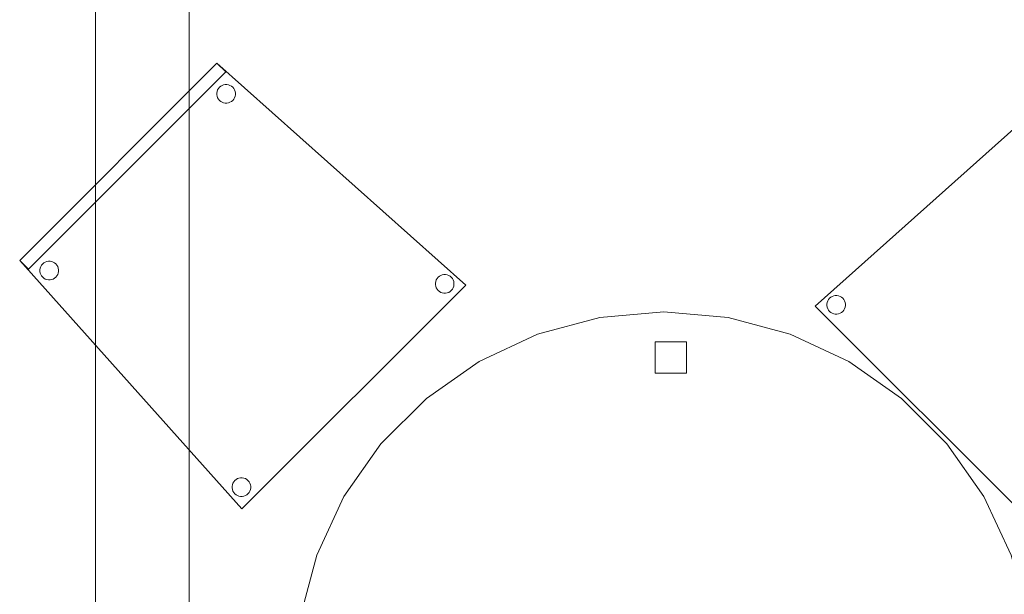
# Model space of a CAD drawing. Header units: metres. Extents: x 391.1 to 430.4, y 12.7 to 29.8.
# Tile 189 of 208: x 418.46 to 420.036, y 16.133 to 17.052. Entities that reach past the tile are written whole.
import ezdxf

# ---------------------------------------------------------------- set-up
doc = ezdxf.new("R2010")
doc.units = ezdxf.units.M
for name, color, linetype, lineweight in [('02_MOBILIARIO', 7, 'Continuous', 18), ('A-DETL-____-MBND', 7, 'Continuous', 18), ('A-WALL-____-OTLN', 7, 'Continuous', 25)]:
    doc.layers.add(name, color=color, linetype=linetype, lineweight=lineweight)

# ---------------------------------------------------------------- blocks, each defined once
blk = doc.blocks.new('Family - Evans P-1-153532-02_SAN_P0')
at = {"layer": 'A-DETL-____-MBND', "color": 253, "true_color": 0xaaaaaa}
for p, q in [((6.2501, 0.15), (1.15, 0.15)), ((1.15, 0.15), (6.2501, 0.15)), ((1.15, 0), (6.2501, 0)), ((6.2501, 0), (1.15, 0))]:
    blk.add_line(p, q, dxfattribs=at)
blk = doc.blocks.new('Family - Cadira confident_PB-155471-02_SAN_P0')
at = {"layer": 'A-DETL-____-MBND', "color": 253, "true_color": 0xaaaaaa}
for p, q in [((0, 0.3582), (0.3978, 0.7136)), ((0.3978, 0.7136), (0, 0.3582)), ((0.3837, 0.6994), (0.3978, 0.7136)), ((0.3978, 0.7136), (0.3837, 0.6994)), ((0.3978, 0.7136), (0.7136, 0.3978)), ((0.7136, 0.3978), (0.3978, 0.7136)), ((0.3978, 0.7136), (0.7136, 0.3978)), ((0.7136, 0.3978), (0.3978, 0.7136)), ((0.6994, 0.3837), (0.3837, 0.6994)), ((0.3837, 0.6994), (0.6994, 0.3837)), ((0.3748, 0.6765), (0.377, 0.6778)), ((0.377, 0.6778), (0.3748, 0.6765)), ((0.377, 0.6778), (0.3795, 0.6787)), ((0.3795, 0.6787), (0.377, 0.6778)), ((0.3795, 0.6787), (0.3821, 0.6791)), ((0.3821, 0.6791), (0.3795, 0.6787)), ((0.3821, 0.6791), (0.3847, 0.6791)), ((0.3847, 0.6791), (0.3821, 0.6791)), ((0.3847, 0.6791), (0.3872, 0.6787)), ((0.3872, 0.6787), (0.3847, 0.6791)), ((0.3872, 0.6787), (0.3897, 0.6778)), ((0.3897, 0.6778), (0.3872, 0.6787)), ((0.3897, 0.6778), (0.3919, 0.6765)), ((0.3919, 0.6765), (0.3897, 0.6778)), ((0.3685, 0.6655), (0.3689, 0.6681)), ((0.3689, 0.6681), (0.3685, 0.6655)), ((0.3685, 0.6629), (0.3685, 0.6655)), ((0.3685, 0.6655), (0.3685, 0.6629)), ((0.3689, 0.6604), (0.3685, 0.6629)), ((0.3685, 0.6629), (0.3689, 0.6604)), ((0.3689, 0.6681), (0.3698, 0.6705)), ((0.3698, 0.6705), (0.3689, 0.6681)), ((0.3698, 0.6705), (0.3711, 0.6728)), ((0.3711, 0.6728), (0.3698, 0.6705)), ((0.3711, 0.6728), (0.3728, 0.6748)), ((0.3728, 0.6748), (0.3711, 0.6728)), ((0.3728, 0.6748), (0.3748, 0.6765)), ((0.3748, 0.6765), (0.3728, 0.6748)), ((0.3919, 0.6765), (0.3939, 0.6748)), ((0.3939, 0.6748), (0.3919, 0.6765)), ((0.3939, 0.6748), (0.3956, 0.6728)), ((0.3956, 0.6728), (0.3939, 0.6748)), ((0.3956, 0.6728), (0.3969, 0.6705)), ((0.3969, 0.6705), (0.3956, 0.6728)), ((0.3969, 0.6705), (0.3978, 0.6681)), ((0.3978, 0.6681), (0.3969, 0.6705)), ((0.3978, 0.6681), (0.3982, 0.6655)), ((0.3982, 0.6655), (0.3978, 0.6681)), ((0.3982, 0.6629), (0.3978, 0.6604)), ((0.3978, 0.6604), (0.3982, 0.6629)), ((0.3982, 0.6655), (0.3982, 0.6629)), ((0.3982, 0.6629), (0.3982, 0.6655)), ((0.3698, 0.6579), (0.3689, 0.6604)), ((0.3689, 0.6604), (0.3698, 0.6579)), ((0.3711, 0.6557), (0.3698, 0.6579)), ((0.3698, 0.6579), (0.3711, 0.6557)), ((0.3728, 0.6537), (0.3711, 0.6557)), ((0.3711, 0.6557), (0.3728, 0.6537)), ((0.3748, 0.652), (0.3728, 0.6537)), ((0.3728, 0.6537), (0.3748, 0.652)), ((0.377, 0.6507), (0.3748, 0.652)), ((0.3748, 0.652), (0.377, 0.6507)), ((0.3795, 0.6498), (0.377, 0.6507)), ((0.377, 0.6507), (0.3795, 0.6498)), ((0.3821, 0.6494), (0.3795, 0.6498)), ((0.3795, 0.6498), (0.3821, 0.6494)), ((0.3847, 0.6494), (0.3821, 0.6494)), ((0.3821, 0.6494), (0.3847, 0.6494)), ((0.3872, 0.6498), (0.3847, 0.6494)), ((0.3847, 0.6494), (0.3872, 0.6498)), ((0.3897, 0.6507), (0.3872, 0.6498)), ((0.3872, 0.6498), (0.3897, 0.6507)), ((0.3919, 0.652), (0.3897, 0.6507)), ((0.3897, 0.6507), (0.3919, 0.652)), ((0.3939, 0.6537), (0.3919, 0.652)), ((0.3919, 0.652), (0.3939, 0.6537)), ((0.3956, 0.6557), (0.3939, 0.6537)), ((0.3939, 0.6537), (0.3956, 0.6557)), ((0.3969, 0.6579), (0.3956, 0.6557)), ((0.3956, 0.6557), (0.3969, 0.6579)), ((0.3978, 0.6604), (0.3969, 0.6579)), ((0.3969, 0.6579), (0.3978, 0.6604)), ((0.7136, 0.3978), (0.3582, 0)), ((0.3582, 0), (0.7136, 0.3978)), ((0.6576, 0.3936), (0.6599, 0.3949)), ((0.6599, 0.3949), (0.6576, 0.3936)), ((0.6599, 0.3949), (0.6623, 0.3958)), ((0.6623, 0.3958), (0.6599, 0.3949)), ((0.6623, 0.3958), (0.6649, 0.3963)), ((0.6649, 0.3963), (0.6623, 0.3958)), ((0.6649, 0.3963), (0.6675, 0.3963)), ((0.6675, 0.3963), (0.6649, 0.3963)), ((0.6675, 0.3963), (0.6701, 0.3958)), ((0.6701, 0.3958), (0.6675, 0.3963)), ((0.6701, 0.3958), (0.6725, 0.3949)), ((0.6725, 0.3949), (0.6701, 0.3958)), ((0.6725, 0.3949), (0.6748, 0.3936)), ((0.6748, 0.3936), (0.6725, 0.3949)), ((0.7136, 0.3978), (0.6994, 0.3837)), ((0.6994, 0.3837), (0.7136, 0.3978)), ((0.6513, 0.3827), (0.6518, 0.3853)), ((0.6518, 0.3853), (0.6513, 0.3827)), ((0.6513, 0.3801), (0.6513, 0.3827)), ((0.6513, 0.3827), (0.6513, 0.3801)), ((0.6518, 0.3775), (0.6513, 0.3801)), ((0.6513, 0.3801), (0.6518, 0.3775)), ((0.6518, 0.3853), (0.6527, 0.3877)), ((0.6527, 0.3877), (0.6518, 0.3853)), ((0.6527, 0.3877), (0.654, 0.39)), ((0.654, 0.39), (0.6527, 0.3877)), ((0.654, 0.39), (0.6556, 0.392)), ((0.6556, 0.392), (0.654, 0.39)), ((0.6556, 0.392), (0.6576, 0.3936)), ((0.6576, 0.3936), (0.6556, 0.392)), ((0.6748, 0.3936), (0.6768, 0.392)), ((0.6768, 0.392), (0.6748, 0.3936)), ((0.6768, 0.392), (0.6784, 0.39)), ((0.6784, 0.39), (0.6768, 0.392)), ((0.6784, 0.39), (0.6797, 0.3877)), ((0.6797, 0.3877), (0.6784, 0.39)), ((0.6797, 0.3877), (0.6806, 0.3853)), ((0.6806, 0.3853), (0.6797, 0.3877)), ((0.6806, 0.3853), (0.6811, 0.3827)), ((0.6811, 0.3827), (0.6806, 0.3853)), ((0.6811, 0.3801), (0.6806, 0.3775)), ((0.6806, 0.3775), (0.6811, 0.3801)), ((0.6811, 0.3827), (0.6811, 0.3801)), ((0.6811, 0.3801), (0.6811, 0.3827)), ((0.0186, 0.3614), (0.0191, 0.364)), ((0.0191, 0.364), (0.0186, 0.3614)), ((0.0191, 0.364), (0.02, 0.3665)), ((0.02, 0.3665), (0.0191, 0.364)), ((0.02, 0.3665), (0.0213, 0.3687)), ((0.0213, 0.3687), (0.02, 0.3665)), ((0.0213, 0.3687), (0.0229, 0.3707)), ((0.0229, 0.3707), (0.0213, 0.3687)), ((0.0229, 0.3707), (0.0249, 0.3724)), ((0.0249, 0.3724), (0.0229, 0.3707)), ((0.0249, 0.3724), (0.0272, 0.3737)), ((0.0272, 0.3737), (0.0249, 0.3724)), ((0.0272, 0.3737), (0.0296, 0.3746)), ((0.0296, 0.3746), (0.0272, 0.3737)), ((0.0296, 0.3746), (0.0322, 0.375)), ((0.0322, 0.375), (0.0296, 0.3746)), ((0.0322, 0.375), (0.0348, 0.375)), ((0.0348, 0.375), (0.0322, 0.375)), ((0.0348, 0.375), (0.0374, 0.3746)), ((0.0374, 0.3746), (0.0348, 0.375)), ((0.0374, 0.3746), (0.0398, 0.3737)), ((0.0398, 0.3737), (0.0374, 0.3746)), ((0.0398, 0.3737), (0.0421, 0.3724)), ((0.0421, 0.3724), (0.0398, 0.3737)), ((0.0421, 0.3724), (0.0441, 0.3707)), ((0.0441, 0.3707), (0.0421, 0.3724)), ((0.0441, 0.3707), (0.0457, 0.3687)), ((0.0457, 0.3687), (0.0441, 0.3707)), ((0.0457, 0.3687), (0.047, 0.3665)), ((0.047, 0.3665), (0.0457, 0.3687)), ((0.047, 0.3665), (0.0479, 0.364)), ((0.0479, 0.364), (0.047, 0.3665)), ((0.0479, 0.364), (0.0484, 0.3614)), ((0.0484, 0.3614), (0.0479, 0.364)), ((0.6527, 0.3751), (0.6518, 0.3775)), ((0.6518, 0.3775), (0.6527, 0.3751)), ((0.654, 0.3728), (0.6527, 0.3751)), ((0.6527, 0.3751), (0.654, 0.3728)), ((0.6556, 0.3708), (0.654, 0.3728)), ((0.654, 0.3728), (0.6556, 0.3708)), ((0.6576, 0.3692), (0.6556, 0.3708)), ((0.6556, 0.3708), (0.6576, 0.3692)), ((0.6599, 0.3679), (0.6576, 0.3692)), ((0.6576, 0.3692), (0.6599, 0.3679)), ((0.6623, 0.367), (0.6599, 0.3679)), ((0.6599, 0.3679), (0.6623, 0.367)), ((0.6649, 0.3665), (0.6623, 0.367)), ((0.6623, 0.367), (0.6649, 0.3665)), ((0.6675, 0.3665), (0.6649, 0.3665)), ((0.6649, 0.3665), (0.6675, 0.3665)), ((0.6701, 0.367), (0.6675, 0.3665)), ((0.6675, 0.3665), (0.6701, 0.367)), ((0.6725, 0.3679), (0.6701, 0.367)), ((0.6701, 0.367), (0.6725, 0.3679)), ((0.6748, 0.3692), (0.6725, 0.3679)), ((0.6725, 0.3679), (0.6748, 0.3692)), ((0.6768, 0.3708), (0.6748, 0.3692)), ((0.6748, 0.3692), (0.6768, 0.3708)), ((0.6784, 0.3728), (0.6768, 0.3708)), ((0.6768, 0.3708), (0.6784, 0.3728)), ((0.6797, 0.3751), (0.6784, 0.3728)), ((0.6784, 0.3728), (0.6797, 0.3751)), ((0.6806, 0.3775), (0.6797, 0.3751)), ((0.6797, 0.3751), (0.6806, 0.3775)), ((0.3582, 0), (0, 0.3582)), ((0, 0.3582), (0.3582, 0)), ((0.0186, 0.3588), (0.0186, 0.3614)), ((0.0186, 0.3614), (0.0186, 0.3588)), ((0.0191, 0.3563), (0.0186, 0.3588)), ((0.0186, 0.3588), (0.0191, 0.3563)), ((0.02, 0.3538), (0.0191, 0.3563)), ((0.0191, 0.3563), (0.02, 0.3538)), ((0.0213, 0.3516), (0.02, 0.3538)), ((0.02, 0.3538), (0.0213, 0.3516)), ((0.0229, 0.3496), (0.0213, 0.3516)), ((0.0213, 0.3516), (0.0229, 0.3496)), ((0.0249, 0.3479), (0.0229, 0.3496)), ((0.0229, 0.3496), (0.0249, 0.3479)), ((0.0272, 0.3466), (0.0249, 0.3479)), ((0.0249, 0.3479), (0.0272, 0.3466)), ((0.0296, 0.3457), (0.0272, 0.3466)), ((0.0272, 0.3466), (0.0296, 0.3457)), ((0.0398, 0.3466), (0.0374, 0.3457)), ((0.0374, 0.3457), (0.0398, 0.3466)), ((0.0421, 0.3479), (0.0398, 0.3466)), ((0.0398, 0.3466), (0.0421, 0.3479)), ((0.0441, 0.3496), (0.0421, 0.3479)), ((0.0421, 0.3479), (0.0441, 0.3496)), ((0.0457, 0.3516), (0.0441, 0.3496)), ((0.0441, 0.3496), (0.0457, 0.3516)), ((0.047, 0.3538), (0.0457, 0.3516)), ((0.0457, 0.3516), (0.047, 0.3538)), ((0.0479, 0.3563), (0.047, 0.3538)), ((0.047, 0.3538), (0.0479, 0.3563)), ((0.0484, 0.3588), (0.0479, 0.3563)), ((0.0479, 0.3563), (0.0484, 0.3588)), ((0.0484, 0.3614), (0.0484, 0.3588)), ((0.0484, 0.3588), (0.0484, 0.3614)), ((0.0322, 0.3453), (0.0296, 0.3457)), ((0.0296, 0.3457), (0.0322, 0.3453)), ((0.0348, 0.3453), (0.0322, 0.3453)), ((0.0322, 0.3453), (0.0348, 0.3453)), ((0.0374, 0.3457), (0.0348, 0.3453)), ((0.0348, 0.3453), (0.0374, 0.3457)), ((0.3502, 0.0471), (0.3525, 0.0484)), ((0.3525, 0.0484), (0.3502, 0.0471)), ((0.3525, 0.0484), (0.3549, 0.0493)), ((0.3549, 0.0493), (0.3525, 0.0484)), ((0.3549, 0.0493), (0.3575, 0.0498)), ((0.3575, 0.0498), (0.3549, 0.0493)), ((0.3575, 0.0498), (0.3601, 0.0498)), ((0.3601, 0.0498), (0.3575, 0.0498)), ((0.3601, 0.0498), (0.3626, 0.0493)), ((0.3626, 0.0493), (0.3601, 0.0498)), ((0.3626, 0.0493), (0.3651, 0.0484)), ((0.3651, 0.0484), (0.3626, 0.0493)), ((0.3651, 0.0484), (0.3673, 0.0471)), ((0.3673, 0.0471), (0.3651, 0.0484)), ((0.3439, 0.0362), (0.3443, 0.0387)), ((0.3443, 0.0387), (0.3439, 0.0362)), ((0.3439, 0.0336), (0.3439, 0.0362)), ((0.3439, 0.0362), (0.3439, 0.0336)), ((0.3443, 0.031), (0.3439, 0.0336)), ((0.3439, 0.0336), (0.3443, 0.031)), ((0.3443, 0.0387), (0.3452, 0.0412)), ((0.3452, 0.0412), (0.3443, 0.0387)), ((0.3452, 0.0412), (0.3465, 0.0434)), ((0.3465, 0.0434), (0.3452, 0.0412)), ((0.3465, 0.0434), (0.3482, 0.0454)), ((0.3482, 0.0454), (0.3465, 0.0434)), ((0.3482, 0.0454), (0.3502, 0.0471)), ((0.3502, 0.0471), (0.3482, 0.0454)), ((0.3673, 0.0471), (0.3693, 0.0454)), ((0.3693, 0.0454), (0.3673, 0.0471)), ((0.3693, 0.0454), (0.371, 0.0434)), ((0.371, 0.0434), (0.3693, 0.0454)), ((0.371, 0.0434), (0.3723, 0.0412)), ((0.3723, 0.0412), (0.371, 0.0434)), ((0.3723, 0.0412), (0.3732, 0.0387)), ((0.3732, 0.0387), (0.3723, 0.0412)), ((0.3732, 0.0387), (0.3737, 0.0362)), ((0.3737, 0.0362), (0.3732, 0.0387)), ((0.3737, 0.0336), (0.3732, 0.031)), ((0.3732, 0.031), (0.3737, 0.0336)), ((0.3737, 0.0362), (0.3737, 0.0336)), ((0.3737, 0.0336), (0.3737, 0.0362)), ((0.3452, 0.0286), (0.3443, 0.031)), ((0.3443, 0.031), (0.3452, 0.0286)), ((0.3465, 0.0263), (0.3452, 0.0286)), ((0.3452, 0.0286), (0.3465, 0.0263)), ((0.3482, 0.0243), (0.3465, 0.0263)), ((0.3465, 0.0263), (0.3482, 0.0243)), ((0.3502, 0.0226), (0.3482, 0.0243)), ((0.3482, 0.0243), (0.3502, 0.0226)), ((0.3525, 0.0213), (0.3502, 0.0226)), ((0.3502, 0.0226), (0.3525, 0.0213)), ((0.3549, 0.0204), (0.3525, 0.0213)), ((0.3525, 0.0213), (0.3549, 0.0204)), ((0.3575, 0.02), (0.3549, 0.0204)), ((0.3549, 0.0204), (0.3575, 0.02)), ((0.3601, 0.02), (0.3575, 0.02)), ((0.3575, 0.02), (0.3601, 0.02)), ((0.3626, 0.0204), (0.3601, 0.02)), ((0.3601, 0.02), (0.3626, 0.0204)), ((0.3651, 0.0213), (0.3626, 0.0204)), ((0.3626, 0.0204), (0.3651, 0.0213)), ((0.3673, 0.0226), (0.3651, 0.0213)), ((0.3651, 0.0213), (0.3673, 0.0226)), ((0.3693, 0.0243), (0.3673, 0.0226)), ((0.3673, 0.0226), (0.3693, 0.0243)), ((0.371, 0.0263), (0.3693, 0.0243)), ((0.3693, 0.0243), (0.371, 0.0263)), ((0.3723, 0.0286), (0.371, 0.0263)), ((0.371, 0.0263), (0.3723, 0.0286)), ((0.3732, 0.031), (0.3723, 0.0286)), ((0.3723, 0.0286), (0.3732, 0.031))]:
    blk.add_line(p, q, dxfattribs=at)
blk = doc.blocks.new('Family - Cadira confident_PB-155567-02_SAN_P0')
at = {"layer": 'A-DETL-____-MBND', "color": 253, "true_color": 0xaaaaaa}
for p, q in [((0, 0.3978), (0.3157, 0.7136)), ((0.3157, 0.7136), (0, 0.3978)), ((0, 0.3978), (0.3157, 0.7136)), ((0.3157, 0.7136), (0, 0.3978)), ((0.3157, 0.7136), (0.3299, 0.6994)), ((0.3299, 0.6994), (0.3157, 0.7136)), ((0.3157, 0.7136), (0.7136, 0.3582)), ((0.7136, 0.3582), (0.3157, 0.7136)), ((0.3299, 0.6994), (0.0141, 0.3837)), ((0.0141, 0.3837), (0.3299, 0.6994)), ((0.3216, 0.6765), (0.3239, 0.6778)), ((0.3239, 0.6778), (0.3216, 0.6765)), ((0.3239, 0.6778), (0.3263, 0.6787)), ((0.3263, 0.6787), (0.3239, 0.6778)), ((0.3263, 0.6787), (0.3289, 0.6791)), ((0.3289, 0.6791), (0.3263, 0.6787)), ((0.3289, 0.6791), (0.3315, 0.6791)), ((0.3315, 0.6791), (0.3289, 0.6791)), ((0.3315, 0.6791), (0.3341, 0.6787)), ((0.3341, 0.6787), (0.3315, 0.6791)), ((0.3341, 0.6787), (0.3365, 0.6778)), ((0.3365, 0.6778), (0.3341, 0.6787)), ((0.3365, 0.6778), (0.3388, 0.6765)), ((0.3388, 0.6765), (0.3365, 0.6778)), ((0.3153, 0.6655), (0.3158, 0.6681)), ((0.3158, 0.6681), (0.3153, 0.6655)), ((0.3153, 0.6629), (0.3153, 0.6655)), ((0.3153, 0.6655), (0.3153, 0.6629)), ((0.3158, 0.6604), (0.3153, 0.6629)), ((0.3153, 0.6629), (0.3158, 0.6604)), ((0.3158, 0.6681), (0.3167, 0.6705)), ((0.3167, 0.6705), (0.3158, 0.6681)), ((0.3167, 0.6705), (0.318, 0.6728)), ((0.318, 0.6728), (0.3167, 0.6705)), ((0.318, 0.6728), (0.3196, 0.6748)), ((0.3196, 0.6748), (0.318, 0.6728)), ((0.3196, 0.6748), (0.3216, 0.6765)), ((0.3216, 0.6765), (0.3196, 0.6748)), ((0.3388, 0.6765), (0.3408, 0.6748)), ((0.3408, 0.6748), (0.3388, 0.6765)), ((0.3408, 0.6748), (0.3424, 0.6728)), ((0.3424, 0.6728), (0.3408, 0.6748)), ((0.3424, 0.6728), (0.3437, 0.6705)), ((0.3437, 0.6705), (0.3424, 0.6728)), ((0.3437, 0.6705), (0.3446, 0.6681)), ((0.3446, 0.6681), (0.3437, 0.6705)), ((0.3446, 0.6681), (0.3451, 0.6655)), ((0.3451, 0.6655), (0.3446, 0.6681)), ((0.3451, 0.6629), (0.3446, 0.6604)), ((0.3446, 0.6604), (0.3451, 0.6629)), ((0.3451, 0.6655), (0.3451, 0.6629)), ((0.3451, 0.6629), (0.3451, 0.6655)), ((0.3167, 0.6579), (0.3158, 0.6604)), ((0.3158, 0.6604), (0.3167, 0.6579)), ((0.318, 0.6557), (0.3167, 0.6579)), ((0.3167, 0.6579), (0.318, 0.6557)), ((0.3196, 0.6537), (0.318, 0.6557)), ((0.318, 0.6557), (0.3196, 0.6537)), ((0.3216, 0.652), (0.3196, 0.6537)), ((0.3196, 0.6537), (0.3216, 0.652)), ((0.3239, 0.6507), (0.3216, 0.652)), ((0.3216, 0.652), (0.3239, 0.6507)), ((0.3263, 0.6498), (0.3239, 0.6507)), ((0.3239, 0.6507), (0.3263, 0.6498)), ((0.3289, 0.6494), (0.3263, 0.6498)), ((0.3263, 0.6498), (0.3289, 0.6494)), ((0.3315, 0.6494), (0.3289, 0.6494)), ((0.3289, 0.6494), (0.3315, 0.6494)), ((0.3341, 0.6498), (0.3315, 0.6494)), ((0.3315, 0.6494), (0.3341, 0.6498)), ((0.3365, 0.6507), (0.3341, 0.6498)), ((0.3341, 0.6498), (0.3365, 0.6507)), ((0.3388, 0.652), (0.3365, 0.6507)), ((0.3365, 0.6507), (0.3388, 0.652)), ((0.3408, 0.6537), (0.3388, 0.652)), ((0.3388, 0.652), (0.3408, 0.6537)), ((0.3424, 0.6557), (0.3408, 0.6537)), ((0.3408, 0.6537), (0.3424, 0.6557)), ((0.3437, 0.6579), (0.3424, 0.6557)), ((0.3424, 0.6557), (0.3437, 0.6579)), ((0.3446, 0.6604), (0.3437, 0.6579)), ((0.3437, 0.6579), (0.3446, 0.6604)), ((0.0141, 0.3837), (0, 0.3978)), ((0, 0.3978), (0.0141, 0.3837)), ((0.3554, 0), (0, 0.3978)), ((0, 0.3978), (0.3554, 0)), ((0.0388, 0.3936), (0.041, 0.3949)), ((0.041, 0.3949), (0.0388, 0.3936)), ((0.041, 0.3949), (0.0435, 0.3958)), ((0.0435, 0.3958), (0.041, 0.3949)), ((0.0435, 0.3958), (0.0461, 0.3963)), ((0.0461, 0.3963), (0.0435, 0.3958)), ((0.0461, 0.3963), (0.0487, 0.3963)), ((0.0487, 0.3963), (0.0461, 0.3963)), ((0.0487, 0.3963), (0.0512, 0.3958)), ((0.0512, 0.3958), (0.0487, 0.3963)), ((0.0512, 0.3958), (0.0537, 0.3949)), ((0.0537, 0.3949), (0.0512, 0.3958)), ((0.0537, 0.3949), (0.0559, 0.3936)), ((0.0559, 0.3936), (0.0537, 0.3949)), ((0.0325, 0.3827), (0.0329, 0.3853)), ((0.0329, 0.3853), (0.0325, 0.3827)), ((0.0325, 0.3801), (0.0325, 0.3827)), ((0.0325, 0.3827), (0.0325, 0.3801)), ((0.0329, 0.3775), (0.0325, 0.3801)), ((0.0325, 0.3801), (0.0329, 0.3775)), ((0.0329, 0.3853), (0.0338, 0.3877)), ((0.0338, 0.3877), (0.0329, 0.3853)), ((0.0338, 0.3877), (0.0351, 0.39)), ((0.0351, 0.39), (0.0338, 0.3877)), ((0.0351, 0.39), (0.0368, 0.392)), ((0.0368, 0.392), (0.0351, 0.39)), ((0.0368, 0.392), (0.0388, 0.3936)), ((0.0388, 0.3936), (0.0368, 0.392)), ((0.0559, 0.3936), (0.0579, 0.392)), ((0.0579, 0.392), (0.0559, 0.3936)), ((0.0579, 0.392), (0.0596, 0.39)), ((0.0596, 0.39), (0.0579, 0.392)), ((0.0596, 0.39), (0.0609, 0.3877)), ((0.0609, 0.3877), (0.0596, 0.39)), ((0.0609, 0.3877), (0.0618, 0.3853)), ((0.0618, 0.3853), (0.0609, 0.3877)), ((0.0618, 0.3853), (0.0622, 0.3827)), ((0.0622, 0.3827), (0.0618, 0.3853)), ((0.0622, 0.3801), (0.0618, 0.3775)), ((0.0618, 0.3775), (0.0622, 0.3801)), ((0.0622, 0.3827), (0.0622, 0.3801)), ((0.0622, 0.3801), (0.0622, 0.3827)), ((0.0338, 0.3751), (0.0329, 0.3775)), ((0.0329, 0.3775), (0.0338, 0.3751)), ((0.0351, 0.3728), (0.0338, 0.3751)), ((0.0338, 0.3751), (0.0351, 0.3728)), ((0.0368, 0.3708), (0.0351, 0.3728)), ((0.0351, 0.3728), (0.0368, 0.3708)), ((0.0388, 0.3692), (0.0368, 0.3708)), ((0.0368, 0.3708), (0.0388, 0.3692)), ((0.041, 0.3679), (0.0388, 0.3692)), ((0.0388, 0.3692), (0.041, 0.3679)), ((0.0435, 0.367), (0.041, 0.3679)), ((0.041, 0.3679), (0.0435, 0.367)), ((0.0461, 0.3665), (0.0435, 0.367)), ((0.0435, 0.367), (0.0461, 0.3665)), ((0.0487, 0.3665), (0.0461, 0.3665)), ((0.0461, 0.3665), (0.0487, 0.3665)), ((0.0512, 0.367), (0.0487, 0.3665)), ((0.0487, 0.3665), (0.0512, 0.367)), ((0.0537, 0.3679), (0.0512, 0.367)), ((0.0512, 0.367), (0.0537, 0.3679)), ((0.0559, 0.3692), (0.0537, 0.3679)), ((0.0537, 0.3679), (0.0559, 0.3692)), ((0.0579, 0.3708), (0.0559, 0.3692)), ((0.0559, 0.3692), (0.0579, 0.3708)), ((0.0596, 0.3728), (0.0579, 0.3708)), ((0.0579, 0.3708), (0.0596, 0.3728)), ((0.0609, 0.3751), (0.0596, 0.3728)), ((0.0596, 0.3728), (0.0609, 0.3751)), ((0.0618, 0.3775), (0.0609, 0.3751)), ((0.0609, 0.3751), (0.0618, 0.3775)), ((0.6652, 0.3614), (0.6656, 0.364)), ((0.6656, 0.364), (0.6652, 0.3614)), ((0.6656, 0.364), (0.6665, 0.3665)), ((0.6665, 0.3665), (0.6656, 0.364)), ((0.6665, 0.3665), (0.6678, 0.3687)), ((0.6678, 0.3687), (0.6665, 0.3665)), ((0.6678, 0.3687), (0.6695, 0.3707)), ((0.6695, 0.3707), (0.6678, 0.3687)), ((0.6695, 0.3707), (0.6715, 0.3724)), ((0.6715, 0.3724), (0.6695, 0.3707)), ((0.6715, 0.3724), (0.6737, 0.3737)), ((0.6737, 0.3737), (0.6715, 0.3724)), ((0.6737, 0.3737), (0.6762, 0.3746)), ((0.6762, 0.3746), (0.6737, 0.3737)), ((0.6762, 0.3746), (0.6787, 0.375)), ((0.6787, 0.375), (0.6762, 0.3746)), ((0.6787, 0.375), (0.6814, 0.375)), ((0.6814, 0.375), (0.6787, 0.375)), ((0.6814, 0.375), (0.6839, 0.3746)), ((0.6839, 0.3746), (0.6814, 0.375)), ((0.6839, 0.3746), (0.6864, 0.3737)), ((0.6864, 0.3737), (0.6839, 0.3746)), ((0.6864, 0.3737), (0.6886, 0.3724)), ((0.6886, 0.3724), (0.6864, 0.3737)), ((0.6886, 0.3724), (0.6906, 0.3707)), ((0.6906, 0.3707), (0.6886, 0.3724)), ((0.6906, 0.3707), (0.6923, 0.3687)), ((0.6923, 0.3687), (0.6906, 0.3707)), ((0.6923, 0.3687), (0.6936, 0.3665)), ((0.6936, 0.3665), (0.6923, 0.3687)), ((0.6936, 0.3665), (0.6945, 0.364)), ((0.6945, 0.364), (0.6936, 0.3665)), ((0.6945, 0.364), (0.6949, 0.3614)), ((0.6949, 0.3614), (0.6945, 0.364)), ((0.7136, 0.3582), (0.3554, 0)), ((0.3554, 0), (0.7136, 0.3582)), ((0.6652, 0.3588), (0.6652, 0.3614)), ((0.6652, 0.3614), (0.6652, 0.3588)), ((0.6656, 0.3563), (0.6652, 0.3588)), ((0.6652, 0.3588), (0.6656, 0.3563)), ((0.6665, 0.3538), (0.6656, 0.3563)), ((0.6656, 0.3563), (0.6665, 0.3538)), ((0.6678, 0.3516), (0.6665, 0.3538)), ((0.6665, 0.3538), (0.6678, 0.3516)), ((0.6695, 0.3496), (0.6678, 0.3516)), ((0.6678, 0.3516), (0.6695, 0.3496)), ((0.6715, 0.3479), (0.6695, 0.3496)), ((0.6695, 0.3496), (0.6715, 0.3479)), ((0.6737, 0.3466), (0.6715, 0.3479)), ((0.6715, 0.3479), (0.6737, 0.3466)), ((0.6762, 0.3457), (0.6737, 0.3466)), ((0.6737, 0.3466), (0.6762, 0.3457)), ((0.6864, 0.3466), (0.6839, 0.3457)), ((0.6839, 0.3457), (0.6864, 0.3466)), ((0.6886, 0.3479), (0.6864, 0.3466)), ((0.6864, 0.3466), (0.6886, 0.3479)), ((0.6906, 0.3496), (0.6886, 0.3479)), ((0.6886, 0.3479), (0.6906, 0.3496)), ((0.6923, 0.3516), (0.6906, 0.3496)), ((0.6906, 0.3496), (0.6923, 0.3516)), ((0.6936, 0.3538), (0.6923, 0.3516)), ((0.6923, 0.3516), (0.6936, 0.3538)), ((0.6945, 0.3563), (0.6936, 0.3538)), ((0.6936, 0.3538), (0.6945, 0.3563)), ((0.6949, 0.3588), (0.6945, 0.3563)), ((0.6945, 0.3563), (0.6949, 0.3588)), ((0.6949, 0.3614), (0.6949, 0.3588)), ((0.6949, 0.3588), (0.6949, 0.3614)), ((0.6787, 0.3453), (0.6762, 0.3457)), ((0.6762, 0.3457), (0.6787, 0.3453)), ((0.6814, 0.3453), (0.6787, 0.3453)), ((0.6787, 0.3453), (0.6814, 0.3453)), ((0.6839, 0.3457), (0.6814, 0.3453)), ((0.6814, 0.3453), (0.6839, 0.3457)), ((0.3462, 0.0471), (0.3485, 0.0484)), ((0.3485, 0.0484), (0.3462, 0.0471)), ((0.3485, 0.0484), (0.3509, 0.0493)), ((0.3509, 0.0493), (0.3485, 0.0484)), ((0.3509, 0.0493), (0.3535, 0.0498)), ((0.3535, 0.0498), (0.3509, 0.0493)), ((0.3535, 0.0498), (0.3561, 0.0498)), ((0.3561, 0.0498), (0.3535, 0.0498)), ((0.3561, 0.0498), (0.3586, 0.0493)), ((0.3586, 0.0493), (0.3561, 0.0498)), ((0.3586, 0.0493), (0.3611, 0.0484)), ((0.3611, 0.0484), (0.3586, 0.0493)), ((0.3611, 0.0484), (0.3633, 0.0471)), ((0.3633, 0.0471), (0.3611, 0.0484)), ((0.3399, 0.0362), (0.3404, 0.0387)), ((0.3404, 0.0387), (0.3399, 0.0362)), ((0.3399, 0.0336), (0.3399, 0.0362)), ((0.3399, 0.0362), (0.3399, 0.0336)), ((0.3404, 0.031), (0.3399, 0.0336)), ((0.3399, 0.0336), (0.3404, 0.031)), ((0.3404, 0.0387), (0.3412, 0.0412)), ((0.3412, 0.0412), (0.3404, 0.0387)), ((0.3412, 0.0412), (0.3425, 0.0434)), ((0.3425, 0.0434), (0.3412, 0.0412)), ((0.3425, 0.0434), (0.3442, 0.0454)), ((0.3442, 0.0454), (0.3425, 0.0434)), ((0.3442, 0.0454), (0.3462, 0.0471)), ((0.3462, 0.0471), (0.3442, 0.0454)), ((0.3633, 0.0471), (0.3653, 0.0454)), ((0.3653, 0.0454), (0.3633, 0.0471)), ((0.3653, 0.0454), (0.367, 0.0434)), ((0.367, 0.0434), (0.3653, 0.0454)), ((0.367, 0.0434), (0.3683, 0.0412)), ((0.3683, 0.0412), (0.367, 0.0434)), ((0.3683, 0.0412), (0.3692, 0.0387)), ((0.3692, 0.0387), (0.3683, 0.0412)), ((0.3692, 0.0387), (0.3697, 0.0362)), ((0.3697, 0.0362), (0.3692, 0.0387)), ((0.3697, 0.0336), (0.3692, 0.031)), ((0.3692, 0.031), (0.3697, 0.0336)), ((0.3697, 0.0362), (0.3697, 0.0336)), ((0.3697, 0.0336), (0.3697, 0.0362)), ((0.3412, 0.0286), (0.3404, 0.031)), ((0.3404, 0.031), (0.3412, 0.0286)), ((0.3425, 0.0263), (0.3412, 0.0286)), ((0.3412, 0.0286), (0.3425, 0.0263)), ((0.3442, 0.0243), (0.3425, 0.0263)), ((0.3425, 0.0263), (0.3442, 0.0243)), ((0.3462, 0.0226), (0.3442, 0.0243)), ((0.3442, 0.0243), (0.3462, 0.0226)), ((0.3485, 0.0213), (0.3462, 0.0226)), ((0.3462, 0.0226), (0.3485, 0.0213)), ((0.3509, 0.0204), (0.3485, 0.0213)), ((0.3485, 0.0213), (0.3509, 0.0204)), ((0.3535, 0.02), (0.3509, 0.0204)), ((0.3509, 0.0204), (0.3535, 0.02)), ((0.3561, 0.02), (0.3535, 0.02)), ((0.3535, 0.02), (0.3561, 0.02)), ((0.3586, 0.0204), (0.3561, 0.02)), ((0.3561, 0.02), (0.3586, 0.0204)), ((0.3611, 0.0213), (0.3586, 0.0204)), ((0.3586, 0.0204), (0.3611, 0.0213)), ((0.3633, 0.0226), (0.3611, 0.0213)), ((0.3611, 0.0213), (0.3633, 0.0226)), ((0.3653, 0.0243), (0.3633, 0.0226)), ((0.3633, 0.0226), (0.3653, 0.0243)), ((0.367, 0.0263), (0.3653, 0.0243)), ((0.3653, 0.0243), (0.367, 0.0263)), ((0.3683, 0.0286), (0.367, 0.0263)), ((0.367, 0.0263), (0.3683, 0.0286)), ((0.3692, 0.031), (0.3683, 0.0286)), ((0.3683, 0.0286), (0.3692, 0.031))]:
    blk.add_line(p, q, dxfattribs=at)
blk = doc.blocks.new('Family - Taula D120_PB-155887-02_SAN_P0')
at = {"layer": 'A-DETL-____-MBND', "color": 253, "true_color": 0xaaaaaa}
for p, q in [((0.4885, 1.1734), (0.5912, 1.1824)), ((0.5912, 1.1824), (0.4885, 1.1734)), ((0.5912, 1.1824), (0.6939, 1.1734)), ((0.6939, 1.1734), (0.5912, 1.1824)), ((0.389, 1.1468), (0.4885, 1.1734)), ((0.4885, 1.1734), (0.389, 1.1468)), ((0.6939, 1.1734), (0.7934, 1.1468)), ((0.7934, 1.1468), (0.6939, 1.1734)), ((0.2956, 1.1032), (0.389, 1.1468)), ((0.389, 1.1468), (0.2956, 1.1032)), ((0.5771, 1.0844), (0.5771, 1.1344)), ((0.5771, 1.1344), (0.6271, 1.1344)), ((0.5771, 1.1344), (0.5771, 1.0844)), ((0.6271, 1.1344), (0.5771, 1.1344)), ((0.6271, 1.1344), (0.6271, 1.0844)), ((0.6271, 1.0844), (0.6271, 1.1344)), ((0.7934, 1.1468), (0.8868, 1.1032)), ((0.8868, 1.1032), (0.7934, 1.1468)), ((0.2112, 1.0441), (0.2956, 1.1032)), ((0.2956, 1.1032), (0.2112, 1.0441)), ((0.8868, 1.1032), (0.9712, 1.0441)), ((0.9712, 1.0441), (0.8868, 1.1032)), ((0.6271, 1.0844), (0.5771, 1.0844)), ((0.5771, 1.0844), (0.6271, 1.0844)), ((0.1383, 0.9712), (0.2112, 1.0441)), ((0.2112, 1.0441), (0.1383, 0.9712)), ((0.9712, 1.0441), (1.0441, 0.9712)), ((1.0441, 0.9712), (0.9712, 1.0441)), ((0.0792, 0.8868), (0.1383, 0.9712)), ((0.1383, 0.9712), (0.0792, 0.8868)), ((1.0441, 0.9712), (1.1032, 0.8868)), ((1.1032, 0.8868), (1.0441, 0.9712)), ((0.0357, 0.7934), (0.0792, 0.8868)), ((0.0792, 0.8868), (0.0357, 0.7934)), ((1.1032, 0.8868), (1.1468, 0.7934)), ((1.1468, 0.7934), (1.1032, 0.8868)), ((0.009, 0.6939), (0.0357, 0.7934)), ((0.0357, 0.7934), (0.009, 0.6939)), ((1.1468, 0.7934), (1.1734, 0.6939)), ((1.1734, 0.6939), (1.1468, 0.7934)), ((0, 0.5912), (0.009, 0.6939)), ((0.009, 0.6939), (0, 0.5912)), ((1.1734, 0.6939), (1.1824, 0.5912)), ((1.1824, 0.5912), (1.1734, 0.6939)), ((0.0475, 0.5662), (0.0475, 0.6162)), ((0.0475, 0.6162), (0.0975, 0.6162)), ((0.0475, 0.6162), (0.0475, 0.5662)), ((0.0975, 0.6162), (0.0475, 0.6162)), ((0.0975, 0.6162), (0.0975, 0.5662)), ((0.0975, 0.5662), (0.0975, 0.6162)), ((0.009, 0.4885), (0, 0.5912)), ((0, 0.5912), (0.009, 0.4885)), ((1.0845, 0.5456), (1.0845, 0.5956)), ((1.0845, 0.5956), (1.1345, 0.5956)), ((1.0845, 0.5956), (1.0845, 0.5456)), ((1.1345, 0.5956), (1.0845, 0.5956)), ((1.1345, 0.5956), (1.1345, 0.5456)), ((1.1345, 0.5456), (1.1345, 0.5956)), ((1.1824, 0.5912), (1.1734, 0.4885)), ((1.1734, 0.4885), (1.1824, 0.5912)), ((0.0975, 0.5662), (0.0475, 0.5662)), ((0.0475, 0.5662), (0.0975, 0.5662)), ((1.1345, 0.5456), (1.0845, 0.5456)), ((1.0845, 0.5456), (1.1345, 0.5456)), ((0.0357, 0.389), (0.009, 0.4885)), ((0.009, 0.4885), (0.0357, 0.389)), ((1.1734, 0.4885), (1.1468, 0.389)), ((1.1468, 0.389), (1.1734, 0.4885)), ((0.0792, 0.2956), (0.0357, 0.389)), ((0.0357, 0.389), (0.0792, 0.2956)), ((1.1468, 0.389), (1.1032, 0.2956)), ((1.1032, 0.2956), (1.1468, 0.389)), ((0.1383, 0.2112), (0.0792, 0.2956)), ((0.0792, 0.2956), (0.1383, 0.2112)), ((1.1032, 0.2956), (1.0441, 0.2112)), ((1.0441, 0.2112), (1.1032, 0.2956)), ((0.2112, 0.1383), (0.1383, 0.2112)), ((0.1383, 0.2112), (0.2112, 0.1383)), ((1.0441, 0.2112), (0.9712, 0.1383)), ((0.9712, 0.1383), (1.0441, 0.2112)), ((0.2956, 0.0792), (0.2112, 0.1383)), ((0.2112, 0.1383), (0.2956, 0.0792)), ((0.9712, 0.1383), (0.8868, 0.0792)), ((0.8868, 0.0792), (0.9712, 0.1383)), ((0.5771, 0.0476), (0.5771, 0.0976)), ((0.5771, 0.0976), (0.6271, 0.0976)), ((0.5771, 0.0976), (0.5771, 0.0476)), ((0.6271, 0.0976), (0.5771, 0.0976)), ((0.6271, 0.0976), (0.6271, 0.0476)), ((0.6271, 0.0476), (0.6271, 0.0976)), ((0.389, 0.0357), (0.2956, 0.0792)), ((0.2956, 0.0792), (0.389, 0.0357)), ((0.8868, 0.0792), (0.7934, 0.0357)), ((0.7934, 0.0357), (0.8868, 0.0792)), ((0.6271, 0.0476), (0.5771, 0.0476)), ((0.5771, 0.0476), (0.6271, 0.0476)), ((0.4885, 0.009), (0.389, 0.0357)), ((0.389, 0.0357), (0.4885, 0.009)), ((0.7934, 0.0357), (0.6939, 0.009)), ((0.6939, 0.009), (0.7934, 0.0357)), ((0.5912, 0), (0.4885, 0.009)), ((0.4885, 0.009), (0.5912, 0)), ((0.6939, 0.009), (0.5912, 0)), ((0.5912, 0), (0.6939, 0.009))]:
    blk.add_line(p, q, dxfattribs=at)
blk = doc.blocks.new('LONDR55-XX_ZZ-ARQ-CAA-M3D-Londres55_ifc-1-02_SAN_P0')
at = {"layer": '02_MOBILIARIO', "color": 253, "lineweight": 18, "true_color": 0xaaaaaa}
for name, p in [('Family - Cadira confident_PB-155567-02_SAN_P0', (418.4603, 16.2695)), ('Family - Cadira confident_PB-155471-02_SAN_P0', (419.7331, 16.236)), ('Family - Taula D120_PB-155887-02_SAN_P0', (418.8999, 15.4023))]:
    blk.add_blockref(name, p, dxfattribs=at)
at = {"layer": 'A-WALL-____-OTLN', "color": 253, "lineweight": 18, "true_color": 0xaaaaaa, "rotation": 270}
blk.add_blockref('Family - Evans P-1-153532-02_SAN_P0', (418.5814, 19.6307), dxfattribs=at)

msp = doc.modelspace()

# ---------------------------------------------------------------- block references
at = {"lineweight": 5}
msp.add_blockref('LONDR55-XX_ZZ-ARQ-CAA-M3D-Londres55_ifc-1-02_SAN_P0', (0, 0), dxfattribs=at)

doc.saveas('drawing.dxf')
